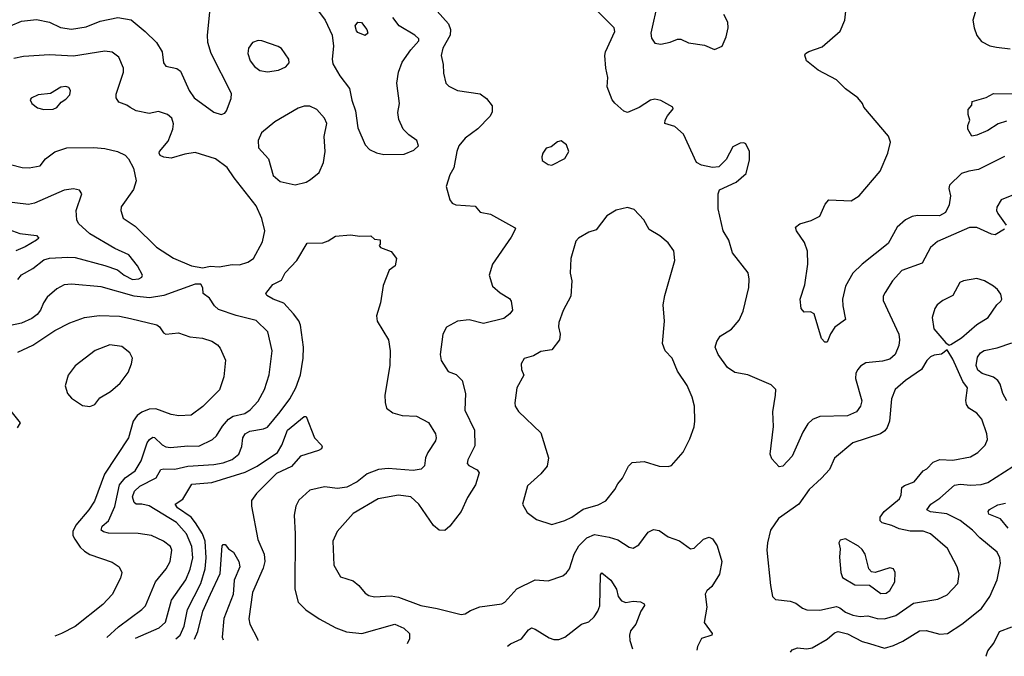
# Model space of a CAD drawing. Extents: x 1954678 to 2060275, y 904822 to 1016299.
# Tile 134 of 256: x 2042984 to 2048314, y 905181 to 908628. Entities that reach past the tile are written whole.
import ezdxf

# ---------------------------------------------------------------- set-up
doc = ezdxf.new("R2010")
doc.units = 0

msp = doc.modelspace()

# ---------------------------------------------------------------- linework, layer by layer
at = {"layer": '0CON20XD'}
for points in [[(2042935, 908594.5), (2042995, 908619.5), (2043075, 908630), (2043145, 908615.5), (2043205.9, 908585.9), (2043265, 908577.8), (2043345, 908589.5), (2043419.5, 908620.5), (2043515, 908640), (2043587.3, 908627.3), (2043664.4, 908565), (2043725.6, 908505), (2043755.6, 908455), (2043763.3, 908395), (2043775, 908376), (2043834.6, 908364.6), (2043855, 908349.4), (2043902.5, 908245), (2043928.2, 908205), (2044035, 908127.5), (2044075, 908114.2), (2044095, 908122), (2044104.2, 908135), (2044128.3, 908201.7), (2044131.7, 908228.3), (2044021.8, 908445), (2044003.1, 908505), (2044001.3, 908545), (2044025.9, 908795.9)], [(2046437.8, 908725), (2046400.6, 908555), (2046405, 908527.5), (2046422, 908502), (2046455, 908496.7), (2046505, 908506.7), (2046545, 908523.3), (2046563, 908523), (2046605, 908503.3), (2046690.5, 908490.5), (2046745, 908466.7), (2046787.5, 908485), (2046809.2, 908535), (2046819.2, 908585), (2046817.5, 908615), (2046795.9, 908655.9)], [(2048315, 907887.8), (2048175, 907816.9), (2048121.4, 907808.6), (2048081.4, 907795), (2048017.6, 907732.4), (2048014.4, 907715), (2048022.5, 907675), (2048015.5, 907625), (2047995, 907584.5), (2047963.8, 907566.2), (2047845, 907568), (2047815, 907561.8), (2047780, 907545), (2047734.5, 907505), (2047685, 907417.1), (2047544.2, 907305), (2047494.4, 907255), (2047454.6, 907185.4), (2047438.5, 907115), (2047439.3, 907079.3), (2047454, 907005), (2047397, 906963), (2047373, 906927), (2047355, 906882.5), (2047341.7, 906881.7), (2047325, 906902.5), (2047285.6, 907035.6), (2047265, 907046), (2047230, 907045), (2047213.6, 907063.6), (2047208.8, 907115), (2047235, 907192.5), (2047250, 907305), (2047249.2, 907375), (2047232.7, 907422.7), (2047188.8, 907485), (2047183.8, 907505), (2047207, 907523), (2047268.3, 907541.7), (2047315.6, 907564.4), (2047345, 907630), (2047365, 907652), (2047485, 907648.1), (2047528.1, 907675), (2047642.6, 907807.4), (2047684.2, 907905), (2047698, 907965), (2047687.3, 907997.3), (2047554.4, 908154.4), (2047546, 908175), (2047520.8, 908205), (2047454.5, 908254.5), (2047405, 908302), (2047306.7, 908355), (2047243.8, 908405), (2047233.9, 908436.1), (2047237.5, 908445), (2047256.7, 908456.7), (2047328.8, 908481.2), (2047425, 908566.7), (2047450, 908625), (2047462, 908725)], [(2048162, 908685), (2048144.1, 908625.9), (2048150, 908585), (2048165, 908542.5), (2048190.5, 908510.5), (2048235, 908486.2), (2048271.2, 908478.8), (2048345, 908471.4)], [(2044601.4, 908675), (2044637.7, 908625), (2044675.5, 908544.5), (2044682.9, 908485), (2044676.2, 908415), (2044679.8, 908389.8), (2044718.1, 908325), (2044770, 908255), (2044782.4, 908192.4), (2044802.3, 908135), (2044815, 908043.3), (2044855, 907950), (2044878.8, 907925), (2044915, 907907.5), (2044955, 907897.5), (2045065, 907900.6), (2045118.3, 907921.7), (2045143.8, 907945), (2045133.3, 907975), (2045090, 908005), (2045060, 908035), (2045037.1, 908087.1), (2045030.5, 908125), (2045040.5, 908175), (2045025.4, 908285.4), (2045034.4, 908344.4), (2045055, 908399.2), (2045101.1, 908465), (2045145, 908514.3), (2045145.5, 908525), (2045124, 908544), (2045039.4, 908595), (2045005, 908639.4)], [(2045244.3, 908675), (2045305.4, 908605.4), (2045316.9, 908575), (2045314.4, 908545), (2045275.5, 908475), (2045265.5, 908435), (2045276.7, 908385), (2045277.9, 908337.9), (2045291.2, 908285), (2045308.1, 908268.1), (2045355, 908244.4), (2045477.6, 908227.6), (2045511.7, 908201.7), (2045542.7, 908162.7), (2045542.7, 908127.3), (2045530, 908105), (2045465, 908037.5), (2045395, 907987.1), (2045361.3, 907945), (2045350, 907915), (2045333.8, 907826.2), (2045312.4, 907787.6), (2045292.2, 907725), (2045312.4, 907652.4), (2045325, 907634.3), (2045345, 907625.6), (2045449.4, 907619.4), (2045476.7, 907586.7), (2045532.5, 907575), (2045663.3, 907503.3), (2045667.5, 907495), (2045645, 907450), (2045544, 907305), (2045526, 907245), (2045544, 907185), (2045585, 907149.2), (2045635, 907118.8), (2045644.1, 907104.1), (2045652.5, 907055), (2045637.1, 907035), (2045605, 907010.4), (2045495, 906983.3), (2045416.8, 907003.2), (2045355, 906995.6), (2045295, 906962.9), (2045274.4, 906925), (2045261.1, 906815), (2045265, 906782.5), (2045303, 906723), (2045346.4, 906706.4), (2045380, 906675), (2045397.7, 906605), (2045394.7, 906514.7), (2045445.4, 906405.4), (2045448.3, 906321.7), (2045410, 906245), (2045406.2, 906225), (2045415, 906214), (2045460.6, 906190.6), (2045471.4, 906175), (2045450.8, 906109.2), (2045408.5, 906041.5), (2045375, 905966), (2045313.6, 905886.4), (2045285, 905862.5), (2045254.6, 905864.6), (2045225, 905890), (2045145.5, 906005.5), (2045102.5, 906045), (2045034.5, 906054.5), (2044925, 906033.6), (2044788.9, 905955), (2044702.3, 905857.7), (2044678.9, 905805), (2044685.5, 905675), (2044720.7, 905610.7), (2044789.4, 905589.4), (2044820, 905565), (2044853.7, 905523.7), (2044875, 905510.6), (2044905, 905503.3), (2044995, 905508.2), (2045035, 905501.5), (2045155, 905455.6), (2045245, 905440.6), (2045375, 905406.7), (2045395, 905411.2), (2045425, 905429.2), (2045475, 905448.1), (2045595, 905465.6), (2045610, 905475), (2045675, 905547.1), (2045774.5, 905595.5), (2045845, 905590), (2045925, 905617.5), (2045945, 905632.5), (2045961.1, 905655), (2045985.3, 905735), (2046011.1, 905778.9), (2046055, 905821.8), (2046095, 905840), (2046175, 905826.2), (2046221.4, 905811.4), (2046282.6, 905772.6), (2046305, 905767.5), (2046335.4, 905784.6), (2046386.5, 905853.5), (2046415, 905868), (2046445, 905862), (2046495, 905828), (2046555, 905805.8), (2046615, 905763.8), (2046635, 905766.2), (2046685, 905816.2), (2046715.9, 905825.9), (2046735, 905816.7), (2046758.9, 905778.9), (2046784.2, 905694.2), (2046771.9, 905625), (2046730.8, 905559.2), (2046704.3, 905535), (2046695, 905517.5), (2046703.4, 905446.6), (2046688.6, 905365), (2046732.5, 905305), (2046730, 905295), (2046675, 905277.5), (2046652.5, 905235), (2046650.1, 905214.8)], [(2048315, 907493.3), (2048265, 907464.2), (2048245, 907467.5), (2048165, 907502.9), (2048125, 907503.3), (2047952.4, 907427.6), (2047914.2, 907395), (2047869.8, 907310.2), (2047759.8, 907270.2), (2047709.4, 907215), (2047668.7, 907151.3), (2047658, 907132), (2047657.4, 907107.4), (2047743.1, 906925), (2047747.1, 906895), (2047742.5, 906865), (2047722.5, 906815), (2047695, 906790.8), (2047655, 906778.4), (2047565, 906770), (2047535, 906751.9), (2047520.6, 906735), (2047510.6, 906715), (2047508.5, 906685), (2047543.3, 906565), (2047535.5, 906535), (2047513.3, 906505), (2047465, 906482.6), (2047315, 906478.9), (2047275, 906462.5), (2047250.7, 906439.3), (2047224.2, 906395), (2047165.6, 906264.4), (2047115, 906210), (2047095, 906206.7), (2047055, 906250), (2047047.5, 906275), (2047064.6, 906425), (2047060.4, 906505), (2047076, 906596), (2047078, 906625), (2047051.2, 906651.2), (2046925, 906705.6), (2046855, 906717.5), (2046815, 906744.2), (2046765, 906816), (2046748.9, 906855), (2046757.5, 906885), (2046775.8, 906915), (2046837.1, 906952.9), (2046878.9, 907001.1), (2046899.8, 907050.2), (2046932, 907178), (2046933.6, 907223.6), (2046927.6, 907257.6), (2046842.9, 907365), (2046822.5, 907435), (2046792.9, 907485), (2046765.6, 907605), (2046766, 907685), (2046772.7, 907707.3), (2046862.3, 907747.7), (2046916.2, 907795), (2046935, 907870), (2046934.2, 907915), (2046915.7, 907955.7), (2046905, 907961.2), (2046885, 907960), (2046845, 907940), (2046807.9, 907872.1), (2046768, 907832), (2046735, 907828.8), (2046675, 907840), (2046648.8, 907855), (2046577.9, 908007.9), (2046530.7, 908050.7), (2046476.4, 908066.4), (2046478.6, 908085), (2046491.7, 908108.3), (2046522.5, 908145), (2046520, 908155), (2046455, 908190), (2046422.3, 908197.7), (2046398.3, 908191.7), (2046337.9, 908152.1), (2046275, 908125.7), (2046255, 908132.9), (2046205, 908175.8), (2046190.6, 908195), (2046163.8, 908265), (2046168.2, 908315), (2046156.5, 908365), (2046152.5, 908435), (2046156.2, 908455), (2046205.6, 908564.4), (2046202, 908585), (2046107.7, 908677.7)], [(2044855, 908542.5), (2044815, 908558.8), (2044807.3, 908567.3), (2044801.2, 908595), (2044814.5, 908615.5), (2044835, 908612.9), (2044863.1, 908575), (2044868.9, 908555), (2044855, 908542.5)], [(2044325, 908345.8), (2044385, 908354.4), (2044425, 908372.5), (2044444, 908395), (2044442, 908415), (2044401.7, 908471.7), (2044384, 908484), (2044295, 908514.2), (2044275, 908516), (2044243.8, 908505), (2044222.9, 908475), (2044219.4, 908445), (2044231.4, 908405), (2044254.6, 908374.6), (2044285, 908352.5), (2044325, 908345.8)], [(2043975, 907284.4), (2044015, 907294.4), (2044065, 907289.2), (2044135, 907302.9), (2044175, 907301.8), (2044220, 907315), (2044249.4, 907335), (2044298.2, 907425), (2044312, 907485), (2044295, 907552.5), (2044265, 907620), (2044145, 907771.4), (2044107.7, 907827.7), (2044045, 907874.5), (2043935, 907908.8), (2043879.2, 907900.8), (2043805, 907878.8), (2043765, 907884), (2043745, 907893.3), (2043738.8, 907905), (2043741.2, 907915), (2043788.9, 907971.1), (2043814.3, 908035), (2043817.5, 908065), (2043808, 908095), (2043785, 908115.8), (2043735, 908131.4), (2043685, 908120), (2043615, 908135.6), (2043582.3, 908152.3), (2043565, 908165.6), (2043521.3, 908181.3), (2043505.8, 908205), (2043505.8, 908225), (2043546, 908345), (2043546, 908365), (2043521.2, 908425), (2043485, 908452.5), (2043445, 908458.6), (2043275, 908430), (2043145, 908437.3), (2043005, 908428.9), (2042952, 908418)], [(2043115, 908141.4), (2043165, 908143.8), (2043185, 908153.3), (2043208.3, 908181.7), (2043235, 908198.8), (2043255, 908221.2), (2043259.2, 908245), (2043250.6, 908260.6), (2043235, 908266.5), (2043207.6, 908262.4), (2043150.5, 908229.5), (2043085, 908221.9), (2043045.9, 908204.1), (2043041.2, 908195), (2043050, 908175), (2043081.7, 908151.7), (2043115, 908141.4)], [(2048325, 908079.5), (2048281.2, 908065), (2048225, 908028.6), (2048165, 908003.3), (2048138.3, 907998.3), (2048116.7, 908035), (2048116.2, 908055), (2048127.5, 908085), (2048117.5, 908115), (2048118.3, 908141.7), (2048137.5, 908165), (2048140, 908185), (2048215, 908207.5), (2048255, 908228.6), (2048365, 908226.7)], [(2044475, 907734.2), (2044535, 907749.2), (2044557.9, 907762.1), (2044605, 907801.2), (2044629.2, 907855), (2044638.1, 907915), (2044632.9, 907995), (2044646.6, 908066.6), (2044634, 908095), (2044592.1, 908142.1), (2044555, 908160.5), (2044525, 908159.5), (2044491.4, 908148.6), (2044365, 908075.6), (2044294, 908015), (2044275.7, 907975), (2044278, 907935), (2044330.6, 907875), (2044355.8, 907785), (2044395, 907752.5), (2044475, 907734.2)], [(2042935, 907844.4), (2042998.7, 907828.7), (2043035, 907826.9), (2043095, 907836.2), (2043123.8, 907875), (2043175, 907912), (2043240, 907935), (2043385, 907936.9), (2043445, 907930), (2043514.5, 907914.5), (2043555.5, 907895.5), (2043574.2, 907875), (2043600, 907825), (2043615.7, 907755), (2043600.3, 907709.7), (2043534.2, 907615), (2043532, 907595), (2043544.2, 907554.2), (2043610.2, 907510.2), (2043725, 907396.9), (2043816.5, 907336.5), (2043915, 907294.6), (2043975, 907284.4)], [(2045865, 907841.2), (2045935, 907876.7), (2045957.5, 907915), (2045945, 907950), (2045915, 907972.5), (2045895, 907966.7), (2045860.7, 907939.3), (2045835, 907932.5), (2045816.7, 907905), (2045810, 907885), (2045813.3, 907865), (2045845, 907843.8), (2045865, 907841.2)], [(2042975, 907222.2), (2042995, 907246.4), (2043055, 907281.5), (2043115, 907328.2), (2043145, 907337.5), (2043245, 907342.5), (2043285, 907340.3), (2043445, 907298.2), (2043513.4, 907273.4), (2043549.5, 907245), (2043595, 907221.6), (2043630, 907225), (2043646, 907235), (2043649.2, 907245), (2043621.4, 907295), (2043575, 907354.4), (2043500.1, 907390.1), (2043365, 907468.8), (2043302.1, 907525), (2043293.1, 907545), (2043290.4, 907595), (2043320, 907685), (2043308.8, 907705), (2043275, 907712.7), (2043225, 907705.4), (2043065, 907634.4), (2043032.5, 907627.5), (2042885, 907645.4)], [(2048355, 907675.6), (2048297.6, 907652.4), (2048273.9, 907613.9), (2048272, 907595), (2048278.8, 907578.8), (2048323.8, 907515)], [(2045865, 905894), (2045935, 905916), (2045973.3, 905935), (2046035, 905978.6), (2046115, 906000.6), (2046156.4, 906023.6), (2046206, 906084), (2046221.4, 906115), (2046246.7, 906145), (2046279.8, 906210.2), (2046299.4, 906230.6), (2046365, 906235.6), (2046445, 906210.8), (2046495, 906208.8), (2046512.5, 906215), (2046575, 906286.7), (2046611.7, 906358.3), (2046635.6, 906424.4), (2046639.4, 906455), (2046636.7, 906535), (2046624.4, 906585), (2046598, 906648), (2046544.5, 906724.5), (2046516, 906795), (2046478.8, 906835), (2046463.8, 906875), (2046474.4, 906995), (2046466.7, 907085), (2046475.6, 907135), (2046530.8, 907325), (2046525, 907376.7), (2046495, 907420), (2046448.8, 907458.8), (2046392.5, 907492.5), (2046362, 907545), (2046309.7, 907599.7), (2046275, 907611.4), (2046212.4, 907597.6), (2046163.4, 907566.6), (2046105, 907490.8), (2046065, 907478.6), (2046009.2, 907445), (2045995, 907428.8), (2045968.6, 907335), (2045964.3, 907255), (2045972.5, 907215), (2045968.1, 907131.9), (2045925.7, 907054.3), (2045902.1, 906987.9), (2045900.8, 906965), (2045910, 906925), (2045905.8, 906895), (2045865, 906840), (2045805, 906831.2), (2045765, 906808), (2045715.9, 906794.1), (2045698, 906765), (2045701.2, 906735), (2045713, 906703), (2045675.9, 906634.1), (2045663.9, 906553.9), (2045666.2, 906535), (2045685, 906506.7), (2045805, 906391.2), (2045847.5, 906255), (2045839.1, 906210.9), (2045805, 906168.8), (2045732.5, 906105), (2045706.7, 906005), (2045730.5, 905960.5), (2045781.2, 905921.2), (2045865, 905894)], [(2042865, 907513.8), (2042985, 907470), (2043075, 907460), (2043088.8, 907445), (2043076, 907435), (2043015, 907399), (2042963.2, 907376.8)], [(2043611.6, 905280.2), (2043739.4, 905335), (2043773.3, 905366.7), (2043805.9, 905485), (2043883.2, 905595), (2043907.9, 905652.1), (2043921.2, 905715), (2043916.9, 905775), (2043886.7, 905845), (2043834.1, 905905), (2043685, 905995.3), (2043645, 906005.4), (2043615, 906004.5), (2043603.7, 906013.7), (2043595.8, 906045), (2043605.2, 906074.8), (2043635, 906102.4), (2043722.4, 906147.6), (2043747.9, 906192.1), (2043765, 906196.6), (2043825, 906193.7), (2043895, 906211.3), (2044035, 906220), (2044085, 906228.3), (2044135, 906247.4), (2044170.7, 906275), (2044187.4, 906317.4), (2044192.9, 906365), (2044204.4, 906385), (2044230.6, 906399.4), (2044305, 906412.7), (2044325, 906422.7), (2044394.7, 906505), (2044446.7, 906575), (2044479.6, 906635), (2044504.6, 906705), (2044518.6, 906795), (2044520.3, 906855), (2044503.7, 906973.7), (2044495, 906997.1), (2044465.7, 907035.7), (2044415, 907092.5), (2044356, 907115), (2044322.5, 907135), (2044316.7, 907145), (2044355, 907194), (2044401.3, 907218.7), (2044422.1, 907257.9), (2044483.8, 907325), (2044541.2, 907418.8), (2044625, 907419.2), (2044655, 907430), (2044693.6, 907456.4), (2044775, 907463.8), (2044825, 907456), (2044885, 907457.5), (2044905, 907440), (2044936.4, 907436.4), (2044936.4, 907413.6), (2044930, 907405), (2044937.5, 907395), (2044995, 907372.5), (2045023.3, 907335), (2045016.7, 907295), (2044985, 907272.5), (2044951.2, 907188.8), (2044937.5, 907095), (2044916.2, 907025), (2044918.8, 906995), (2044980.8, 906895), (2044989.2, 906835), (2044987.1, 906755), (2044961.4, 906595), (2044962.2, 906555), (2044969.2, 906525), (2045005, 906499.4), (2045055, 906485.5), (2045132, 906482), (2045197.9, 906447.9), (2045235, 906386.2), (2045239.6, 906365), (2045235, 906347.5), (2045194.2, 906285), (2045180.8, 906255), (2045175, 906212.5), (2045157.5, 906195), (2045115, 906186.5), (2044978.9, 906198.9), (2044927.1, 906192.9), (2044865, 906168.8), (2044810.9, 906125), (2044755, 906096.6), (2044705, 906090.4), (2044635, 906099.4), (2044555, 906080.8), (2044495, 906026), (2044478.6, 905995), (2044470, 905945), (2044475.6, 905845), (2044473.3, 905545), (2044491.2, 905475), (2044532.7, 905432.7), (2044605, 905384.3), (2044695, 905335.6), (2044753, 905313), (2044836.1, 905303.9), (2045015, 905356), (2045063.8, 905333.8), (2045094.5, 905305), (2045093.6, 905275), (2045081.9, 905248.5)], [(2043455.3, 905283.6), (2043519, 905341), (2043646.2, 905433.8), (2043664.7, 905455.3), (2043719.5, 905585), (2043777.5, 905655), (2043798.2, 905695), (2043807.8, 905755), (2043800, 905775), (2043762, 905805), (2043698, 905835), (2043626.1, 905846.1), (2043465, 905848.2), (2043438, 905855), (2043425.7, 905865), (2043431.1, 905885), (2043464.6, 905915), (2043498.6, 905991.4), (2043525, 906109.2), (2043555, 906148.1), (2043610, 906185), (2043641.2, 906238.8), (2043675, 906336.4), (2043686.9, 906355), (2043705, 906367.9), (2043715, 906366.4), (2043755, 906326.2), (2043775.3, 906315.3), (2043801.2, 906311.2), (2043895, 906320.7), (2043955, 906319.3), (2044028.1, 906355), (2044050, 906375), (2044082, 906428), (2044114.5, 906465.5), (2044139.4, 906480.6), (2044203.8, 906496.2), (2044232.5, 906515), (2044275, 906562.9), (2044310, 906625), (2044335.5, 906705), (2044350.6, 906835), (2044327.9, 906937.9), (2044265, 906999.5), (2044155.8, 907025.8), (2044059.7, 907059.7), (2044038.1, 907078.1), (2044011, 907121), (2043978, 907145), (2043975.5, 907175.5), (2043965, 907195.8), (2043935, 907196.7), (2043765, 907134.7), (2043686.9, 907123.1), (2043605, 907130.5), (2043425, 907180.9), (2043265, 907195.4), (2043225, 907192.2), (2043185, 907171.4), (2043132.9, 907125), (2043112.5, 907095), (2043097.3, 907055), (2043078.7, 907031.3), (2043049.9, 907010.1), (2042995, 906985.4), (2042935, 906973.1)], [(2048015, 906866.7), (2048025, 906870), (2048082, 906905), (2048165, 906977.1), (2048226, 907015), (2048273.8, 907085), (2048295, 907103.3), (2048300, 907115), (2048295, 907142.5), (2048277.6, 907167.6), (2048256.2, 907185), (2048206.7, 907215), (2048165, 907227.1), (2048092.5, 907215), (2048072.5, 907205), (2048035, 907134), (2047981.7, 907108.3), (2047950.8, 907085), (2047937.5, 907065), (2047924.3, 907015.7), (2047932.5, 906955), (2047998.3, 906878.3), (2048015, 906866.7)], [(2042975, 906828.2), (2043055, 906865.4), (2043175, 906945.4), (2043255, 906986.2), (2043335, 907015.5), (2043415, 907027.1), (2043525, 907022.5), (2043585, 907010.5), (2043726.2, 906976.2), (2043741.4, 906965), (2043762.4, 906932.4), (2043775, 906925.7), (2043843.5, 906933.5), (2043905, 906910.8), (2043974.4, 906904.4), (2044025, 906887.5), (2044055, 906867.5), (2044069.7, 906849.7), (2044097.8, 906785), (2044089.4, 906695), (2044066, 906624), (2043975, 906533.3), (2043912.5, 906487.5), (2043845, 906482.5), (2043805, 906490.4), (2043721.3, 906521.3), (2043685, 906520), (2043645, 906503.1), (2043620.5, 906485), (2043599.1, 906455), (2043573.6, 906365), (2043443.2, 906166.8), (2043389.4, 906020.6), (2043359.6, 905975), (2043289, 905891), (2043272.3, 905857.7), (2043272.8, 905835), (2043282.3, 905815), (2043312, 905772), (2043335, 905750.9), (2043365, 905731.5), (2043485, 905690), (2043522.9, 905665), (2043536.9, 905635), (2043530.6, 905605), (2043484.5, 905515.5), (2043435, 905461.4), (2043285, 905342.9), (2043210, 905305), (2043174.4, 905289.6)], [(2048326.9, 906565), (2048305.6, 906605), (2048291.9, 906655), (2048278.6, 906675), (2048255, 906692.7), (2048195, 906713.2), (2048170.5, 906730.5), (2048161.9, 906755), (2048168.7, 906801.3), (2048185, 906824.6), (2048205, 906837.1), (2048275, 906851.9), (2048355, 906878.4)], [(2043365, 906533.8), (2043391.2, 906545), (2043418.9, 906581.1), (2043475.5, 906614.5), (2043529.1, 906660.9), (2043571.6, 906718.4), (2043590.3, 906765), (2043595.3, 906795.3), (2043580, 906825), (2043537.8, 906857.8), (2043473, 906867), (2043392.8, 906837.2), (2043285, 906754), (2043247.3, 906702.7), (2043230, 906645), (2043243.8, 906605), (2043265, 906578.8), (2043325, 906540), (2043365, 906533.8)], [(2047665, 905384.1), (2047727.2, 905402.8), (2047821.9, 905468.1), (2047955, 905490), (2048005, 905513.5), (2048062.2, 905575), (2048068.9, 905625), (2048058.1, 905665), (2048006.9, 905765), (2047913.7, 905843.7), (2047875, 905859.3), (2047805, 905859.3), (2047745, 905870.7), (2047705, 905890), (2047653.3, 905903.3), (2047642.5, 905915), (2047642, 905935), (2047664.3, 905965), (2047746, 906034), (2047755.6, 906055), (2047760, 906095), (2047773.8, 906106.2), (2047826, 906125), (2047874.5, 906185.5), (2047895, 906196.2), (2047928.1, 906231.9), (2047965, 906246.7), (2048035, 906243.8), (2048131.2, 906261.2), (2048170.8, 906285), (2048210.8, 906325), (2048222.9, 906355), (2048218.6, 906385), (2048191.9, 906465), (2048165, 906496.9), (2048122, 906525), (2048109.2, 906545), (2048105.8, 906565.8), (2048114.4, 906635), (2048089.6, 906669.6), (2048035, 906790), (2048005, 906840), (2047973.6, 906816.4), (2047935, 906812), (2047915, 906802), (2047895, 906783.3), (2047866.2, 906733.8), (2047779.2, 906675), (2047723.1, 906625), (2047703.5, 906575), (2047692.9, 906455), (2047680.3, 906419.7), (2047667.2, 906402.8), (2047644.6, 906385.4), (2047493.7, 906336.3), (2047395.4, 906254.6), (2047367, 906193), (2047325, 906145.6), (2047257.5, 906085), (2047201.2, 906005), (2047092.4, 905927.6), (2047049.2, 905865), (2047031.9, 905795), (2047029.4, 905755), (2047048.1, 905565), (2047060, 905505), (2047075, 905488.8), (2047155, 905479.2), (2047185, 905469.2), (2047221.6, 905441.6), (2047245, 905432.3), (2047315, 905431.1), (2047405, 905451.6), (2047424.3, 905444.3), (2047455, 905419.3), (2047494.2, 905404.2), (2047533, 905397), (2047575, 905400.4), (2047625, 905386), (2047665, 905384.1)], [(2042972, 906418), (2042988.6, 906445), (2042915.9, 906535.9)], [(2043830.5, 905275.5), (2043852.4, 905295), (2043875.6, 905344.4), (2043892.2, 905435), (2043964.3, 905575.7), (2043988.8, 905655), (2043994.5, 905715), (2043989, 905805), (2043973.6, 905845), (2043935.6, 905904.4), (2043912.8, 905935), (2043838.2, 905985), (2043825.7, 906005), (2043868.4, 906031.6), (2043917.1, 906112.9), (2044025, 906122.4), (2044205, 906177.6), (2044269.7, 906210.3), (2044380.4, 906285), (2044403.2, 906325), (2044433.6, 906405), (2044525, 906480), (2044535, 906480), (2044580, 906365), (2044617.5, 906325), (2044622.5, 906315), (2044617.5, 906305), (2044602.5, 906295), (2044503.8, 906265), (2044455, 906208.2), (2044375, 906171.2), (2044266.5, 906063.5), (2044240, 906025), (2044239.1, 905995), (2044273.7, 905813.7), (2044307.1, 905735), (2044310.9, 905695), (2044301.5, 905658.5), (2044244.1, 905525.9), (2044223.9, 905383.9), (2044230, 905355), (2044271.9, 905275), (2044273.8, 905265.9)], [(2047156.4, 905203.9), (2047165, 905215.6), (2047195, 905227.3), (2047245, 905222.1), (2047273.4, 905226.6), (2047355, 905274.5), (2047395, 905308.5), (2047414.6, 905315.4), (2047465, 905303.3), (2047545, 905260.8), (2047585, 905250.4), (2047665, 905225.7), (2047715, 905239.4), (2047765, 905262.5), (2047855, 905318.5), (2047890.7, 905320.7), (2047965, 905300.9), (2048006.2, 905303.8), (2048084.7, 905355.3), (2048190.7, 905439.3), (2048235, 905504.2), (2048275.5, 905595), (2048292.9, 905685), (2048290.4, 905715), (2048275, 905744.3), (2048182.3, 905822.3), (2048141.1, 905865), (2048075, 905915.9), (2048003.2, 905953.2), (2047913.8, 905963.8), (2047894.4, 905975), (2047915.5, 906005), (2047965, 906036.9), (2048045, 906108), (2048075, 906114), (2048132.5, 906107.5), (2048189.1, 906110.9), (2048225, 906121.5), (2048405, 906238.1)], [(2048334.8, 905874.8), (2048292.5, 905925), (2048230, 905950), (2048225.8, 905965), (2048234.7, 905975.3), (2048279, 906001), (2048320.4, 906009.6)], [(2047645, 905521.1), (2047675, 905523.5), (2047695, 905537.1), (2047721.5, 905585), (2047724, 905635), (2047714.2, 905654.2), (2047695, 905660.8), (2047615, 905634.3), (2047595, 905638), (2047580.8, 905655), (2047560, 905735), (2047545, 905758.8), (2047525, 905778), (2047455, 905816.7), (2047425, 905810), (2047417.5, 905795), (2047426.4, 905763.6), (2047421.7, 905718.3), (2047428.6, 905635), (2047438.7, 905608.7), (2047505, 905567.8), (2047585, 905565.6), (2047645, 905521.1)], [(2043930.4, 905273.3), (2043949.4, 905315), (2043975.3, 905425), (2044016.8, 905516.8), (2044070, 905630), (2044080.3, 905779.7), (2044085, 905786.2), (2044095.9, 905785.9), (2044115, 905762.5), (2044142.5, 905745), (2044170, 905695), (2044175.4, 905665), (2044146.1, 905593.9), (2044139.5, 905515), (2044089.3, 905385), (2044080.9, 905285), (2044085, 905270)], [(2045625.1, 905236.8), (2045640.5, 905249.5), (2045700, 905275), (2045738.6, 905325), (2045755, 905334.4), (2045775, 905328.1), (2045850.9, 905280.9), (2045875, 905272.9), (2045902.7, 905272.7), (2045935, 905284.3), (2046025, 905354.3), (2046065, 905368.6), (2046093.5, 905395), (2046113.5, 905425), (2046123.8, 905455), (2046127.5, 905622.5), (2046135, 905633.8), (2046185, 905592.5), (2046214.4, 905545), (2046224.4, 905504.4), (2046242.1, 905482.1), (2046265, 905472.5), (2046305, 905480), (2046345, 905476), (2046363.8, 905465), (2046366, 905456), (2046345.7, 905425), (2046319.2, 905355), (2046291.2, 905318.8), (2046285.5, 905295), (2046287.4, 905267.4), (2046301.5, 905222.3)], [(2048214.9, 905181.1), (2048216.4, 905183.6), (2048225, 905211.2), (2048257, 905253), (2048288, 905315), (2048355, 905340.8)]]:
    msp.add_lwpolyline(points, dxfattribs=at)

doc.saveas('drawing.dxf')
